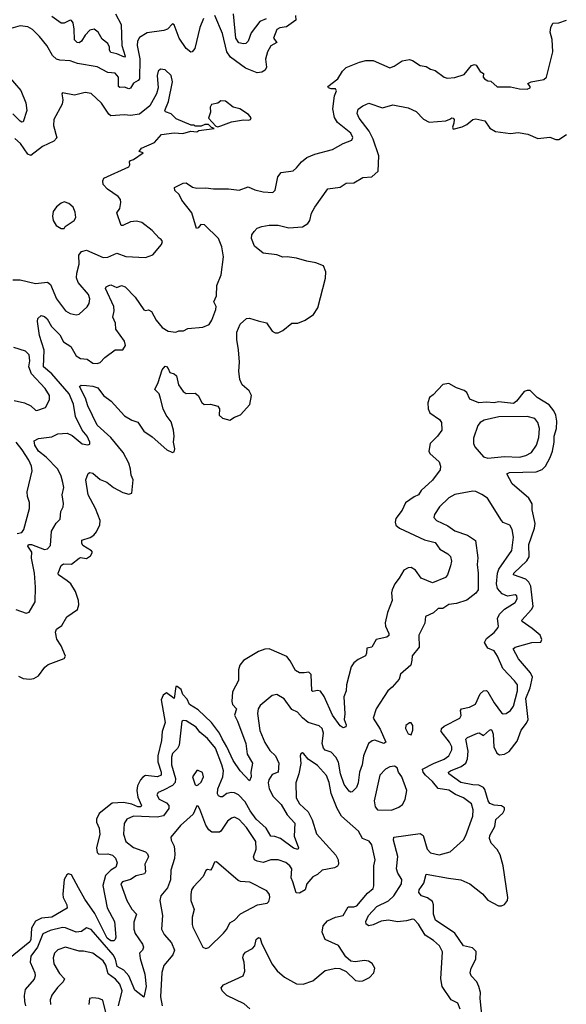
# Model space of a CAD drawing. Extents: x 2143765 to 2212931, y 878955 to 1017455.
# Tile 191 of 256: x 2172961 to 2176584, y 961696 to 968227. Entities that reach past the tile are written whole.
import ezdxf

# ---------------------------------------------------------------- set-up
doc = ezdxf.new("R2010")
doc.units = 0

msp = doc.modelspace()

# ---------------------------------------------------------------- linework, layer by layer
at = {"layer": '0CON20XD'}
for points in [[(2174180.4, 968235), (2174154.7, 968175), (2174122.9, 968035), (2174105, 968014), (2174095, 968012), (2174065, 968035.7), (2174018.8, 968105), (2173985, 968192.5), (2173975, 968200), (2173940, 968165), (2173915.6, 968154.4), (2173805, 968139.4), (2173755, 968110), (2173742.9, 968085), (2173740.4, 968055), (2173756.8, 967966.8), (2173755.3, 967835), (2173747.3, 967822.7), (2173715, 967806.7), (2173695, 967773.3), (2173685, 967769.1), (2173655, 967779.7), (2173625, 967777.5), (2173616.7, 967785), (2173615.3, 967845), (2173595, 967871.5), (2173545, 967876.1), (2173475, 967913.8), (2173345, 967936.2), (2173295, 967954.6), (2173227.8, 967957.8), (2173205.4, 967965.4), (2173178.6, 967988.6), (2173140, 968055), (2173092.3, 968115), (2173045, 968162.3), (2173015, 968180.7), (2172965, 968185.9), (2172885.9, 968164.1)], [(2173595.4, 968265), (2173633.5, 968195), (2173639.1, 968055), (2173660.8, 967985), (2173655, 967979.2), (2173605, 968001), (2173565, 968009.7), (2173556.1, 968025), (2173555.6, 968044.4), (2173545, 968069.6), (2173507.8, 968097.8), (2173480.8, 968145), (2173455.8, 968165), (2173425, 968157.9), (2173395.3, 968125), (2173371.8, 968085), (2173355.3, 968074.7), (2173341.2, 968075), (2173324.3, 968094.3), (2173322.7, 968165), (2173315.5, 968205.5), (2173305, 968220.9), (2173295, 968224.5), (2173255, 968204.5), (2173235, 968204.5), (2173175, 968248.2)], [(2173905.4, 966185.4), (2173945, 966160.8), (2173995, 966154), (2174015, 966163.3), (2174045.8, 966164.2), (2174075, 966178), (2174175, 966188), (2174216.2, 966205), (2174235.6, 966234.4), (2174260.9, 966305), (2174262.5, 966325), (2174248.1, 966355), (2174266, 966395), (2174268, 966465), (2174297.1, 966535), (2174311.4, 966655), (2174300.7, 966720.7), (2174278.9, 966775), (2174185, 966865.4), (2174162.2, 966867.8), (2174145, 966846), (2174133.1, 966843.1), (2174101.5, 966945), (2174035, 967030), (2174017.9, 967067.9), (2173990, 967095), (2173987.5, 967115), (2174045, 967142.9), (2174065, 967145.8), (2174106.6, 967116.6), (2174135, 967109.4), (2174195, 967112.9), (2174245, 967105.5), (2174345, 967104.4), (2174415, 967097.1), (2174475, 967118), (2174518.6, 967098.6), (2174574.4, 967084.4), (2174638.8, 967081.2), (2174653.9, 967096.1), (2174672.5, 967185), (2174695, 967213.8), (2174773.3, 967225), (2174796.4, 967243.6), (2174828, 967285), (2174865, 967312.9), (2174917.5, 967335), (2175035, 967365.5), (2175104.7, 967405.3), (2175161.7, 967428.3), (2175169.4, 967445), (2175156.7, 967475), (2175068.5, 967545), (2175048.4, 967578.4), (2175037, 967635), (2175048.8, 967721.2), (2175061.5, 967755), (2175055, 967767.5), (2175025, 967769.2), (2175008.6, 967775), (2175004.6, 967785), (2175069.5, 967835), (2175100.6, 967885), (2175125, 967910), (2175213.9, 967946.1), (2175255, 967957.5), (2175304.5, 967955.5), (2175415, 967908), (2175442.1, 967917.9), (2175495.7, 967954.3), (2175545, 967962), (2175565, 967956), (2175615, 967922.5), (2175655.8, 967915.8), (2175685, 967898), (2175715, 967891.2), (2175775, 967845.6), (2175795, 967840), (2175845, 967842.9), (2175906.5, 967863.5), (2175955, 967923.3), (2175975, 967930), (2175986.7, 967925), (2176013.6, 967883.6), (2176035, 967870), (2176032.5, 967845), (2176042.5, 967835), (2176065, 967822), (2176085, 967820), (2176125, 967780.8), (2176215, 967782.5), (2176275, 967768.9), (2176325, 967766.9), (2176344, 967776), (2176344.2, 967785), (2176329.2, 967805), (2176352, 967815), (2176435, 967831), (2176453.5, 967845), (2176494.1, 968014.1), (2176490.8, 968095), (2176477.1, 968145), (2176482.5, 968175), (2176495.7, 968204.3), (2176534.1, 968205.9), (2176585, 968224.3)], [(2174789.2, 968255), (2174792.2, 968225), (2174730.5, 968179.5), (2174685, 968173.6), (2174665, 968162.9), (2174643.9, 968105), (2174665.4, 968075), (2174626.6, 968053.4), (2174603.5, 968015), (2174590, 967965), (2174597.3, 967912.7), (2174587.1, 967892.9), (2174565, 967880), (2174535, 967875.6), (2174457.1, 967905), (2174357.6, 967977.6), (2174333.2, 968013.3), (2174304.5, 968135.5), (2174254.4, 968255)], [(2174595, 968233.5), (2174553.8, 968215), (2174495, 968140.6), (2174475, 968084.6), (2174460.1, 968069.9), (2174443.6, 968066.4), (2174413.9, 968073.9), (2174393.9, 968105), (2174378.8, 968265)], [(2173542.3, 967102.3), (2173514.3, 967135), (2173511.2, 967158.8), (2173518, 967175), (2173685, 967251.2), (2173692, 967265), (2173688.8, 967285), (2173695, 967293.3), (2173715, 967298.8), (2173780, 967345), (2173753, 967353), (2173767.5, 967375), (2173855, 967412.5), (2173900, 967465), (2173985, 967477.5), (2174043, 967473), (2174095, 967487.5), (2174135, 967482.5), (2174148.3, 967491.7), (2174250, 967505), (2174231.7, 967511.7), (2174211.7, 967531.7), (2174188.3, 967531.7), (2174165, 967520), (2174125, 967520), (2174117, 967527), (2174098.3, 967528.3), (2173999.3, 967569.3), (2173965, 967603.3), (2173926.7, 967616.7), (2173922.5, 967625), (2173947.5, 967685), (2173972.9, 967815), (2173965, 967856.7), (2173925, 967894.2), (2173895, 967898), (2173878, 967885), (2173873.4, 967856.6), (2173879.4, 967775), (2173867.5, 967735), (2173824.4, 967655.6), (2173755, 967600.8), (2173695, 967591.9), (2173655, 967596.5), (2173565, 967589.2), (2173550.9, 967600.9), (2173503.9, 967673.9), (2173435, 967737.1), (2173395, 967744.6), (2173325, 967727.5), (2173245, 967742.5), (2173240, 967735), (2173246.9, 967695), (2173243.4, 967666.6), (2173188.1, 967565), (2173185.6, 967525), (2173207, 967443), (2173187.5, 967422.5), (2173111.4, 967385), (2173035, 967326.2), (2173015, 967335.5), (2172966.9, 967406.9), (2172929, 967439)], [(2172884.7, 967855), (2172968.3, 967758.3), (2173001.2, 967675), (2173008.7, 967625), (2172985, 967550), (2172975, 967547.1), (2172965, 967553.3), (2172915, 967601.6)], [(2172953.4, 963873.4), (2172985, 963858), (2173027.3, 963852.7), (2173055, 963858), (2173085, 963874.3), (2173126.9, 963933.1), (2173149.1, 963950.9), (2173255, 963990), (2173264, 964005), (2173236.8, 964075), (2173208.1, 964118.1), (2173197.9, 964165), (2173206.1, 964183.9), (2173240.7, 964209.3), (2173273.7, 964266.3), (2173344, 964315), (2173353.2, 964346.8), (2173350.9, 964375), (2173330.8, 964435), (2173299.3, 964485), (2173275, 964505.4), (2173219.2, 964545), (2173215.8, 964555), (2173235, 964606), (2173252.4, 964617.6), (2173305, 964616.2), (2173355, 964656.2), (2173365, 964659.6), (2173405, 964652.2), (2173429.7, 964670.3), (2173444, 964695), (2173438, 964705), (2173379.5, 964739.5), (2173372.5, 964755), (2173373.3, 964775), (2173428, 964792), (2173452.4, 964807.6), (2173470.2, 964829.8), (2173493, 964877), (2173494.6, 964905), (2173464.6, 964985), (2173415.5, 965075), (2173400, 965175), (2173415, 965216.7), (2173425, 965222.9), (2173445, 965218.2), (2173495, 965178.2), (2173539.1, 965159.1), (2173583.1, 965125), (2173645, 965091.1), (2173685, 965080), (2173705, 965086.7), (2173713.3, 965175), (2173699.4, 965205), (2173696.5, 965245), (2173683.6, 965285), (2173647.1, 965357.1), (2173565.1, 965455.1), (2173475, 965537.3), (2173411.8, 965665), (2173397.2, 965717.2), (2173358, 965795), (2173368.1, 965801.9), (2173405, 965801.8), (2173445, 965796.9), (2173478.9, 965785), (2173517.5, 965735), (2173566.8, 965696.8), (2173655, 965598.5), (2173705, 965570), (2173745, 965557.5), (2173785, 965498.6), (2173839.5, 965459.5), (2173936.7, 965375), (2173975, 965356.7), (2173985, 965360), (2173989.2, 965380.8), (2173980, 965425), (2173985.6, 965465), (2173981.5, 965505), (2173965, 965560), (2173932.9, 965602.9), (2173912, 965645), (2173895.3, 965715), (2173885.3, 965745.3), (2173856, 965775), (2173878.5, 965821.5), (2173905.6, 965905), (2173925, 965930), (2173935, 965927.5), (2173944.5, 965914.5), (2173956.5, 965886.5), (2173985, 965878.5), (2174001.5, 965865), (2174013.5, 965805), (2174045, 965760.8), (2174065, 965748.6), (2174125, 965750), (2174144.1, 965734.1), (2174167.7, 965687.7), (2174184.2, 965674.2), (2174225, 965676.2), (2174274.4, 965664.4), (2174285.7, 965645), (2174283.8, 965605), (2174305, 965583.8), (2174355, 965570), (2174385, 965590.6), (2174425, 965605.5), (2174485.6, 965675), (2174496.9, 965735), (2174482.5, 965765), (2174435, 965806.2), (2174419.7, 965839.7), (2174414.3, 965895), (2174418.1, 965955), (2174412.4, 966037.6), (2174399.3, 966105), (2174399.6, 966155), (2174423.1, 966206.9), (2174465, 966244.3), (2174485, 966247.1), (2174540.7, 966230.7), (2174596.2, 966216.2), (2174635, 966161.9), (2174655, 966151.1), (2174675, 966149.4), (2174704.2, 966165), (2174765, 966214.4), (2174805, 966213.1), (2174854, 966235), (2174907.6, 966272.4), (2174936.9, 966315), (2174987, 966513), (2174989.2, 966555), (2174974.2, 966594.2), (2174924.5, 966614.5), (2174864.6, 966624.6), (2174795, 966645.4), (2174735, 966653.6), (2174705, 966651.2), (2174665, 966668.2), (2174575, 966677.7), (2174516.9, 966725), (2174498, 966775), (2174499.5, 966800.5), (2174515, 966823.3), (2174535, 966843.8), (2174565, 966855.6), (2174615, 966864.4), (2174675, 966864.4), (2174745, 966847.5), (2174835, 966853.3), (2174871.4, 966875), (2174883.3, 966895), (2174895.4, 966944.6), (2174916.3, 966983.7), (2175003.8, 967105), (2175085, 967117.1), (2175125, 967142), (2175175, 967146), (2175235, 967180.8), (2175295, 967183.8), (2175338.2, 967221.8), (2175341.3, 967325), (2175303.6, 967435), (2175277.5, 967487.5), (2175212.1, 967575), (2175198.5, 967605), (2175205, 967633.3), (2175235, 967656.2), (2175275, 967674), (2175365, 967642), (2175435, 967662.5), (2175535, 967641.4), (2175589.3, 967619.2), (2175638.3, 967568.3), (2175675, 967547.8), (2175785, 967555.6), (2175812.4, 967567.6), (2175825, 967576.2), (2175835, 967574.4), (2175840.8, 967565), (2175839.6, 967540.4), (2175828.8, 967515), (2175835, 967500), (2175895, 967515.8), (2175925, 967531.9), (2175965, 967565.6), (2175985, 967568.6), (2176045, 967555.8), (2176077.4, 967507.4), (2176115, 967485.5), (2176215, 967471.9), (2176265, 967478.1), (2176328.2, 967468.2), (2176395, 967440), (2176475, 967448.8), (2176515, 967432.2), (2176535, 967431.9), (2176584.5, 967465.5)], [(2174275, 967517.5), (2174295, 967523.8), (2174365, 967550), (2174445, 967563.3), (2174479.3, 967560.7), (2174490, 967565), (2174496.4, 967576.4), (2174478.3, 967598.3), (2174420, 967635), (2174375, 967646.2), (2174325, 967686.2), (2174295, 967690), (2174275, 967672.5), (2174233.3, 967665), (2174223.9, 967646.1), (2174225.9, 967614.1), (2174212.5, 967575), (2174261.7, 967521.7), (2174275, 967517.5)], [(2172915, 966502.5), (2172965, 966502.5), (2173065, 966476.6), (2173145, 966485.9), (2173165, 966470.5), (2173205.3, 966375.3), (2173265, 966295.8), (2173295, 966278.8), (2173335, 966270), (2173355, 966273.8), (2173408.3, 966321.7), (2173420.8, 966345), (2173425.6, 966375), (2173416.4, 966405), (2173348.6, 966485), (2173338.7, 966515), (2173339.8, 966545), (2173355.9, 966605), (2173353.8, 966665), (2173371.5, 966688.5), (2173405, 966698.2), (2173515, 966648.9), (2173545, 966652.9), (2173605, 966679.2), (2173665.7, 966655.7), (2173795, 966650.6), (2173843, 966667), (2173901.2, 966735), (2173906.7, 966756.7), (2173899.3, 966769.3), (2173885, 966777.5), (2173838.3, 966828.3), (2173771.7, 966881.7), (2173735, 966890), (2173695.7, 966885.7), (2173645, 966861.4), (2173632.9, 966862.9), (2173605.6, 966945), (2173625.6, 966975), (2173632.2, 967015), (2173629.4, 967035), (2173614, 967055), (2173542.3, 967102.3)], [(2173235, 966842), (2173255, 966842.5), (2173263.6, 966856.4), (2173321.2, 966895), (2173332.5, 966915), (2173329.7, 966949.7), (2173315, 966983.3), (2173287, 967007), (2173255, 967018.8), (2173235, 967011.2), (2173205, 966986.7), (2173184, 966955), (2173177.5, 966925), (2173182.9, 966895), (2173202.8, 966862.8), (2173235, 966842)], [(2172935, 964314.4), (2173005, 964291.2), (2173025, 964296.2), (2173062.9, 964365), (2173066.2, 964463.8), (2173058.7, 964555), (2173038.9, 964655), (2173041.8, 964695), (2173014.2, 964735.8), (2173019.2, 964745), (2173039.2, 964745), (2173126.4, 964713.6), (2173145, 964717.8), (2173165, 964738.8), (2173171.1, 964835), (2173203.4, 964886.6), (2173230, 964915), (2173234.3, 964965), (2173248.6, 964995), (2173251.2, 965018.8), (2173242.5, 965075), (2173254.3, 965125), (2173247, 965157), (2173235, 965200), (2173212.9, 965245), (2173136.1, 965326.1), (2173085, 965365.5), (2173060.4, 965405), (2173057, 965433), (2173085, 965448.9), (2173175, 965460), (2173215, 965480.9), (2173275, 965483.9), (2173308.2, 965468.2), (2173375, 965414.6), (2173412.5, 965407.5), (2173425, 965412.5), (2173426, 965424), (2173407.5, 965465), (2173375.5, 965505), (2173331.6, 965595), (2173317.1, 965677.1), (2173289.3, 965745), (2173175, 965877.6), (2173118.7, 965925), (2173123.9, 966035), (2173092.6, 966132.6), (2173078.6, 966225), (2173082, 966245), (2173102.5, 966265), (2173125, 966258.8), (2173142.4, 966242.4), (2173172, 966192), (2173227.7, 966137.7), (2173251.1, 966091.1), (2173299, 966059), (2173335, 965996.5), (2173365, 965980.4), (2173408, 965975), (2173445, 965949.5), (2173474.2, 965945.8), (2173495, 965953.3), (2173525, 965986.2), (2173595, 966036.7), (2173645, 966036.7), (2173661.4, 966065), (2173655.5, 966095), (2173598.5, 966175), (2173596, 966215), (2173579.2, 966255), (2173586.8, 966295), (2173584.7, 966324.7), (2173530.8, 966445), (2173533.8, 966455), (2173551.2, 966465), (2173565, 966467.5), (2173605, 966451.5), (2173635, 966463.1), (2173660, 966455), (2173727, 966387), (2173785, 966302), (2173795, 966297.5), (2173815, 966302.2), (2173835, 966291.9), (2173865.6, 966235), (2173905.4, 966185.4)], [(2172925, 965702), (2172993.3, 965685), (2173035, 965666.4), (2173065, 965637.1), (2173075.8, 965635.8), (2173132, 965655), (2173158.1, 965705), (2173158.9, 965735), (2173130.4, 965780.4), (2173038.4, 965878.4), (2173022.6, 965925), (2173028.8, 965965), (2173024.5, 966005), (2172998.7, 966028.7), (2172922.8, 966052.8)], [(2176025.9, 961605.9), (2176013.2, 961735), (2176014.7, 961775), (2176005.3, 961815), (2175991.8, 961845), (2175953.1, 961885), (2175947.5, 961905), (2175953.8, 961935), (2175984.6, 961995), (2175985.7, 962045.7), (2175961.7, 962071.7), (2175903.5, 962083.5), (2175845, 962168.7), (2175717.3, 962255), (2175703.1, 962295), (2175703.8, 962355), (2175697.2, 962377.2), (2175665, 962403.2), (2175625.4, 962415.4), (2175607.3, 962437.3), (2175609.4, 962455), (2175640.3, 962499.7), (2175655, 962558.8), (2175803.9, 962533.9), (2175885, 962520.9), (2175945, 962494.5), (2176028.5, 962428.5), (2176065, 962387.1), (2176135, 962349.6), (2176155, 962349.1), (2176175, 962358.1), (2176194.4, 962385), (2176197.7, 962405), (2176165.2, 962615), (2176145, 962687.5), (2176125, 962723.5), (2176085.2, 962765.2), (2176074.7, 962795), (2176076.7, 962815), (2176109.6, 962875), (2176118.1, 962921.9), (2176162.9, 962965), (2176175.6, 962985), (2176175, 963000), (2176155, 963013.1), (2176105, 963017.8), (2176077.2, 963027.2), (2176066.6, 963045), (2176045, 963120.4), (2176034.5, 963134.5), (2176005, 963149), (2175965, 963151.3), (2175885, 963168.5), (2175805.6, 963225), (2175803.3, 963235), (2175815.8, 963244.2), (2175887.2, 963272.8), (2175917.8, 963295), (2175929.6, 963325), (2175933.3, 963375), (2175918.9, 963455), (2175928.9, 963465), (2175995, 963495.5), (2176006.1, 963496.1), (2176035, 963478.1), (2176075, 963514.3), (2176085, 963519.2), (2176090, 963515), (2176098.7, 963488.7), (2176102.9, 963405), (2176122.9, 963362.9), (2176141.5, 963351.5), (2176175, 963354.7), (2176205, 963373.7), (2176258.6, 963441.4), (2176284.7, 963515), (2176319.8, 963560.2), (2176330.9, 963585), (2176316.5, 963725), (2176344.3, 963795), (2176359.8, 963865), (2176346.5, 963895), (2176267.1, 963987.1), (2176232.5, 964055), (2176245.2, 964064.8), (2176355, 964095.4), (2176415, 964098), (2176422.9, 964115), (2176410, 964145), (2176358.8, 964188.8), (2176291.2, 964235), (2176290, 964245), (2176352.9, 964315), (2176364.2, 964335), (2176349.7, 964469.7), (2176335.8, 964495.8), (2176315, 964516.9), (2176233.6, 964545), (2176235.4, 964555), (2176322.5, 964637.5), (2176338.4, 964665), (2176335.8, 964745), (2176372.7, 964855), (2176377.2, 964885), (2176357.5, 964975), (2176357.1, 965015), (2176335, 965054.5), (2176225, 965147.8), (2176190, 965215), (2176206.9, 965223.1), (2176385, 965228), (2176425, 965244), (2176445.2, 965264.8), (2176477.7, 965322.3), (2176491.9, 965365), (2176503.2, 965425), (2176503.8, 965465), (2176518.8, 965515), (2176520.5, 965565), (2176514.7, 965605), (2176502.2, 965632.2), (2176471.5, 965671.5), (2176390.8, 965720.8), (2176345, 965766.7), (2176325, 965768.5), (2176305, 965760.5), (2176255, 965696), (2176235, 965681.8), (2176135, 965693), (2176105, 965684.7), (2176055, 965690.2), (2176005, 965686.4), (2175945, 965709.1), (2175925, 965753.5), (2175907.4, 965767.4), (2175856.1, 965786.1), (2175805, 965814.6), (2175765, 965806.9), (2175701.3, 965738.7), (2175678.3, 965721.7), (2175666.9, 965685), (2175667.8, 965645), (2175679.4, 965619.4), (2175744.2, 965575), (2175756.5, 965555), (2175758.5, 965505), (2175730.5, 965465), (2175682.3, 965415), (2175672.3, 965365), (2175680.6, 965350.6), (2175741.1, 965295), (2175750.5, 965265), (2175748.1, 965241.9), (2175698.1, 965171.9), (2175622.5, 965105), (2175605.3, 965074.7), (2175575, 965063.3), (2175518.2, 965021.8), (2175495.3, 964974.7), (2175455, 964918), (2175449.5, 964895), (2175454.4, 964875), (2175479.2, 964855), (2175645, 964778.1), (2175715, 964759.6), (2175745, 964714.5), (2175799.4, 964685), (2175816.6, 964666.6), (2175822.5, 964635), (2175816.5, 964605), (2175796.7, 964545), (2175782.6, 964527.4), (2175697.6, 964492.4), (2175622.4, 964522.4), (2175584.4, 964575), (2175555, 964592.7), (2175535, 964590.4), (2175507.5, 964575), (2175477.3, 964522.7)], [(2176065, 965319.2), (2176175, 965330.5), (2176275, 965324.7), (2176315, 965335.4), (2176353.2, 965356.8), (2176386.7, 965405), (2176403.1, 965455), (2176407.5, 965515), (2176396.5, 965555), (2176375, 965581.1), (2176325, 965596.2), (2176137.7, 965592.3), (2176039.5, 965570.5), (2176014.2, 965555), (2175997.5, 965535), (2175968.3, 965451.7), (2175968.6, 965415), (2175977.5, 965395), (2176035, 965328), (2176065, 965319.2)], [(2172945, 964820), (2172974.6, 964825.4), (2172987.5, 964845), (2173026.7, 964985), (2173026.9, 965025), (2173012.5, 965065), (2173009.6, 965095), (2173044.1, 965235), (2173039.4, 965265), (2173022.7, 965305), (2172978.5, 965375), (2172937.6, 965425)], [(2175965, 965098.8), (2175845, 965078.1), (2175805, 965056.7), (2175743.3, 964995), (2175710, 964945), (2175705.9, 964925.9), (2175723.8, 964905), (2175798.9, 964868.9), (2175846.1, 964836.1), (2175928.7, 964808.7), (2175982.5, 964772.5), (2175998.1, 964658.1), (2175993.9, 964613.9), (2176000.9, 964555), (2175999.2, 964445), (2175985, 964422.5), (2175925, 964376.7), (2175856.2, 964353.8), (2175805, 964348.9), (2175765, 964321.9), (2175735, 964322), (2175705, 964292.9), (2175650.5, 964269.5), (2175646.5, 964225), (2175605.8, 964145), (2175608.9, 964065), (2175563, 964007), (2175560.3, 963979.7), (2175554.5, 963945), (2175485.8, 963885), (2175476.6, 963853.4), (2175430.9, 963799.1), (2175400.8, 963775), (2175324.4, 963655), (2175303.5, 963595), (2175350.1, 963520.1), (2175387.6, 963435), (2175373.7, 963426.3), (2175315, 963448.9), (2175296.4, 963443.6), (2175273.5, 963425), (2175240, 963345), (2175232, 963285), (2175214.3, 963235.8), (2175203.8, 963166.2), (2175192.5, 963135), (2175165, 963106.2), (2175155, 963103.3), (2175145, 963110), (2175112.2, 963155), (2175088.4, 963225), (2175073.2, 963303.2), (2175056.2, 963336.2), (2175025, 963368.4), (2174985, 963381.2), (2174974.1, 963395), (2174966.5, 963425), (2174974.7, 963495), (2174965, 963525.7), (2174945, 963542.9), (2174874.2, 963565.8), (2174835, 963596.5), (2174802.9, 963632.9), (2174765, 963652.3), (2174715, 963722.2), (2174665, 963751.4), (2174634.5, 963745.5), (2174555, 963678.1), (2174541.8, 963655), (2174537.9, 963625), (2174551.9, 963511.9), (2174585, 963433.3), (2174619.1, 963379.1), (2174657.5, 963345), (2174678.9, 963295), (2174674.2, 963235), (2174635, 963219.4), (2174612.9, 963185), (2174608.8, 963165), (2174615.4, 963125), (2174640.8, 963075), (2174695, 963020.4), (2174733.1, 962953.1), (2174785, 962897.1), (2174781.4, 962811.4), (2174810, 962735), (2174805, 962724), (2174775, 962732.7), (2174689.4, 962795), (2174651.8, 962808.2), (2174625, 962812.5), (2174595.5, 962865), (2174529.3, 962925), (2174488.7, 962978.7), (2174455, 963039.1), (2174411.5, 963085), (2174385, 963098.7), (2174365, 963100.4), (2174335, 963095.4), (2174305, 963072.9), (2174291.4, 963071.4), (2174278.2, 963078.2), (2174273.1, 963093.1), (2174275.2, 963125), (2174307.5, 963205), (2174311, 963245), (2174301.8, 963285), (2174258.4, 963395), (2174205, 963459.6), (2174155, 963501.5), (2174131.8, 963535), (2174065, 963576.7), (2174045, 963578.9), (2174035, 963573.8), (2174017.5, 963415), (2174006.7, 963393.3), (2173975, 963359.4), (2173966.9, 963335), (2173968.1, 963285), (2173992.8, 963195), (2173992.4, 963167.6), (2173975, 963148.1), (2173914.1, 963115.9), (2173878.5, 963101.5), (2173870, 963085), (2173885, 963056.9), (2173935, 963031.9), (2173949.3, 963015), (2173949.3, 962995), (2173915, 962946.2), (2173872.5, 962937.5), (2173715, 962944.7), (2173671.4, 962925), (2173654.6, 962895), (2173650, 962825), (2173665.3, 962775.3), (2173715.7, 962735.7), (2173795, 962707.3), (2173808.5, 962695), (2173815.5, 962675), (2173790.9, 962625), (2173794.5, 962575), (2173788.5, 962561.5), (2173732.5, 962547.5), (2173695, 962523.2), (2173642.1, 962507.9), (2173630.9, 962495), (2173671.1, 962385), (2173705, 962327.5), (2173736.2, 962295), (2173718.3, 962241.7), (2173716.8, 962195), (2173726.9, 962165), (2173775.9, 962095.9), (2173781.5, 962075), (2173775, 962056), (2173754.2, 962035), (2173759.2, 961999.2), (2173791, 961895), (2173800, 961815), (2173785, 961744), (2173725, 961788.9), (2173685.1, 961885.1), (2173652, 961922), (2173607.9, 961947.9), (2173597, 961995), (2173581.3, 962025), (2173435, 962191.8), (2173405, 962204.2), (2173371.8, 962178.2), (2173335.3, 962174.7), (2173265, 962203.4), (2173245.3, 962205.3), (2173164, 962185), (2173115, 962162.5), (2173078.7, 962075), (2173034.1, 962015), (2173030.3, 961975), (2173061.6, 961905), (2173064.6, 961885), (2173056, 961864), (2172997.8, 961795), (2172990.4, 961755), (2172992, 961715), (2173000.4, 961685)], [(2175881.4, 961665), (2175865, 961703.3), (2175821.2, 961725), (2175762.2, 961815), (2175752.7, 961865), (2175763.6, 962045), (2175743.3, 962085), (2175705, 962119.5), (2175648.5, 962155), (2175605, 962228.6), (2175575, 962258.1), (2175565, 962261.1), (2175525, 962249.6), (2175465, 962243.8), (2175405, 962253.6), (2175357.7, 962247.7), (2175305, 962223.9), (2175275, 962217.5), (2175258.6, 962228.6), (2175255.6, 962245), (2175273.3, 962285), (2175328.8, 962345), (2175405, 962383.4), (2175441.6, 962415), (2175491.6, 962495), (2175494.6, 962525), (2175468.5, 962565), (2175458.8, 962595), (2175467.6, 962677.6), (2175439.1, 962785), (2175440, 962805), (2175615, 962829.2), (2175635.8, 962815), (2175662.9, 962725), (2175685, 962700), (2175741.7, 962688.3), (2175815, 962708), (2175902.6, 962787.4), (2175918.6, 962815), (2175964, 962945), (2175966.2, 962985), (2175955.5, 963025), (2175902.2, 963065), (2175848.7, 963088.7), (2175805, 963117.5), (2175735, 963128.2), (2175696.2, 963175), (2175650.7, 963215), (2175634.6, 963235), (2175631.2, 963255), (2175705, 963293.9), (2175775, 963321.2), (2175805.5, 963345), (2175824.5, 963385), (2175824.6, 963405), (2175810, 963435), (2175754.7, 963504.7), (2175756.9, 963525), (2175775, 963541.1), (2175878, 963595), (2175887.4, 963612.6), (2175883.6, 963645), (2175889.5, 963655), (2175943.5, 963666.5), (2175982.1, 963687.9), (2176012.6, 963755), (2176035, 963775.2), (2176055, 963777.9), (2176065, 963769.1), (2176105.3, 963695), (2176155, 963628.9), (2176165, 963623.1), (2176185, 963624.4), (2176215, 963644.4), (2176235.2, 963674.8), (2176259.8, 963775), (2176261.1, 963815), (2176241.6, 963841.6), (2176163.1, 963923.1), (2176128.5, 964005), (2176105, 964041.5), (2176065, 964057.5), (2176041.8, 964095), (2176055, 964122.2), (2176105, 964161.4), (2176132, 964195), (2176135.7, 964205), (2176129.2, 964255), (2176142, 964285), (2176173.8, 964316.2), (2176245, 964361.4), (2176258.5, 964385), (2176256.9, 964405), (2176245, 964412.5), (2176195, 964402.9), (2176158.5, 964418.5), (2176127.5, 964455), (2176120.5, 964485), (2176128.8, 964555), (2176137.7, 964582.3), (2176223.3, 964706.7), (2176233.8, 964795), (2176225.6, 964845), (2176209.2, 964875), (2176165, 964893.1), (2176155, 964904.2), (2176062.7, 965052.7), (2176025, 965078), (2175985, 965096.7), (2175965, 965098.8)], [(2175477.3, 964522.7), (2175447.9, 964485), (2175430, 964445), (2175424.6, 964425), (2175430, 964375), (2175399.6, 964295), (2175383.8, 964226.2), (2175385, 964203.3), (2175408, 964155), (2175407.8, 964142.2), (2175395, 964131.4), (2175324.3, 964115), (2175295.4, 964064.6), (2175262.5, 964057.5), (2175260.9, 964025), (2175252.8, 964007.2), (2175205, 963984.3), (2175175, 963960.6), (2175157.8, 963935), (2175126.4, 963815), (2175124.6, 963775), (2175109.6, 963735), (2175116.2, 963623.8), (2175112.5, 963585), (2175125, 963550), (2175123, 963537), (2175105, 963530), (2175085, 963543.8), (2175035, 963614.4), (2174978.2, 963738.2), (2174955, 963773.3), (2174935, 963777.9), (2174905, 963770), (2174898, 963775), (2174893.9, 963883.9), (2174878.3, 963898.3), (2174845.8, 963895.8), (2174815, 963895.7), (2174790.2, 963910.2), (2174754.4, 963975), (2174732.2, 964002.2), (2174615, 964053.5), (2174585, 964052.2), (2174545, 964036.9), (2174445, 963975.6), (2174420, 963945), (2174411.9, 963915), (2174410.8, 963845), (2174372, 963768), (2174367.3, 963705), (2174372.5, 963685), (2174397.1, 963655), (2174383.8, 963615), (2174404.2, 963575), (2174459.3, 963425), (2174468.8, 963355), (2174503.6, 963295), (2174492.5, 963235), (2174495.4, 963205), (2174485, 963177.5), (2174421.9, 963245), (2174375, 963313.1), (2174334.8, 963405), (2174303.8, 963456.2), (2174285.4, 963495.4), (2174233, 963565), (2174145, 963648.9), (2174086.5, 963685), (2174070.1, 963720.1), (2174042.2, 963752.2), (2174030.4, 963785), (2174005, 963804.4), (2173995, 963804.2), (2173985.7, 963725), (2173935, 963761.2), (2173912.8, 963747.2), (2173898.8, 963715), (2173924.3, 963565), (2173904.7, 963505), (2173900.4, 963445), (2173875.9, 963345), (2173877.4, 963305), (2173898.4, 963235), (2173898.8, 963215), (2173875.2, 963204.8), (2173795, 963214.4), (2173776.5, 963203.5), (2173762, 963185), (2173742, 963145), (2173738.4, 963115), (2173745, 963070), (2173769.1, 963015), (2173763.6, 963006.4), (2173745, 963006.7), (2173705, 963024.6), (2173649.2, 963035), (2173575, 963029.3), (2173487.7, 962962.3), (2173470, 962925), (2173471.1, 962905), (2173487.5, 962865), (2173491.5, 962825), (2173470.7, 962735), (2173473.8, 962703.8), (2173485, 962692.1), (2173545, 962693.8), (2173575.6, 962685.6), (2173595.6, 962665), (2173606.9, 962635), (2173597.5, 962605), (2173565, 962586.6), (2173529.4, 962550.6), (2173512.1, 962485), (2173540.4, 962335), (2173589.6, 962245), (2173597.6, 962142.4), (2173594.2, 962125), (2173585, 962117.1), (2173565, 962117.2), (2173540.6, 962135), (2173458.6, 962298.6), (2173393.4, 962393.4), (2173351.2, 962468.8), (2173305, 962554.5), (2173285, 962560.8), (2173274.3, 962555.7), (2173255.8, 962524.2), (2173246.1, 962426.1), (2173250, 962405), (2173274.2, 962355), (2173275.3, 962334.7), (2173175, 962274.8), (2173105, 962267), (2173065, 962247), (2173038.6, 962201.4), (2173034.9, 962125.1), (2173028.9, 962111.1), (2172887.3, 961995)], [(2175555, 963482.5), (2175566.2, 963515), (2175566.7, 963545), (2175555, 963562.5), (2175545, 963563.3), (2175521.2, 963545), (2175518.8, 963525), (2175535, 963490), (2175555, 963482.5)], [(2174487, 961667), (2174449, 961699), (2174335, 961754.7), (2174303.3, 961785), (2174295.6, 961805), (2174312.5, 961825), (2174442.2, 961885), (2174452.3, 961915), (2174449.6, 961975), (2174440.9, 962005), (2174443.5, 962025), (2174457.5, 962042.5), (2174505, 962065.7), (2174518.9, 962085), (2174528.2, 962125), (2174545, 962139.1), (2174555, 962133.8), (2174563.1, 962105), (2174632.3, 961965), (2174668, 961918), (2174715.3, 961875.3), (2174795, 961832.9), (2174840.3, 961829.7), (2174905, 961852.2), (2174985, 961920), (2175056.1, 961936.1), (2175084.1, 961934.1), (2175125, 961913.8), (2175186.7, 961855), (2175215, 961849.2), (2175235, 961852.9), (2175278.8, 961875), (2175308, 961905), (2175314, 961935), (2175297.9, 961967.9), (2175273.2, 961983.2), (2175247.6, 961987.6), (2175185, 961978.5), (2175155, 961982), (2175122.1, 962012.1), (2175075, 962086.9), (2174985, 962127.1), (2174965.4, 962175), (2174973.2, 962216.7), (2175000.3, 962249.7), (2175055, 962273.2), (2175104.5, 962285.5), (2175137.9, 962342.1), (2175175, 962342.9), (2175195, 962350.4), (2175266.8, 962433.2), (2175303.1, 962465), (2175308.9, 962481.1), (2175308.9, 962615), (2175316.4, 962655), (2175294.6, 962754.6), (2175277.2, 962777.2), (2175234.3, 962795), (2175206, 962845), (2175093.1, 962943.1), (2175065.4, 962995), (2175025.3, 963095), (2175012.4, 963167.6), (2174995, 963214.4), (2174935, 963279.5), (2174872.9, 963322.9), (2174845, 963356.7), (2174835, 963363.3), (2174825, 963357.5), (2174820.8, 963345), (2174824.3, 963294.3), (2174811.6, 963225), (2174792.1, 963165), (2174793.6, 963065), (2174815, 963026.7), (2174873.4, 962973.4), (2174900.2, 962920.2), (2174927.7, 962827.7), (2175055.5, 962685), (2175071.1, 962655), (2175074.4, 962625), (2175068, 962612), (2175048.8, 962601.2), (2174965, 962585.5), (2174935, 962557.8), (2174905, 962542.5), (2174864.4, 962495.6), (2174852.7, 962455), (2174815, 962433.5), (2174794.6, 962434.6), (2174770.6, 962509.4), (2174760.6, 962535), (2174763.9, 962595), (2174751.8, 962615), (2174725, 962636), (2174674.7, 962654.7), (2174625, 962654.6), (2174575, 962637.5), (2174534.8, 962644.8), (2174517.9, 962655), (2174511.1, 962675), (2174529.2, 962725), (2174525.6, 962775.6), (2174465, 962867.9), (2174415, 962920.9), (2174385, 962937.1), (2174365, 962931.2), (2174338.2, 962911.8), (2174295, 962844.1), (2174285, 962838.4), (2174235, 962838.5), (2174215, 962853.8), (2174194.1, 962885), (2174155, 962990), (2174145, 963010), (2174135, 963013.3), (2174111.7, 962958.3), (2174026.9, 962883.1), (2173962, 962805), (2173964.3, 962785), (2173984.5, 962745), (2173989.6, 962695), (2173986.7, 962663.3), (2173962.5, 962585), (2173961.3, 962521.3), (2173941.7, 962468.3), (2173897.3, 962415), (2173890.8, 962385), (2173907.7, 962285), (2173901.5, 962195), (2173919.4, 962159.4), (2173967.3, 962105), (2173986.9, 962055), (2173975.9, 962024.1), (2173915.9, 961954.1), (2173902.3, 961907.7), (2173894.7, 961745), (2173906.4, 961685)], [(2175425, 962984.4), (2175475, 963004.2), (2175498.2, 963021.8), (2175515.6, 963055), (2175527.8, 963115), (2175493.5, 963205), (2175472.9, 963235), (2175462, 963265), (2175445, 963275.7), (2175415, 963271.4), (2175385, 963256.9), (2175348.5, 963215), (2175310.5, 963045), (2175317.1, 963005), (2175333.3, 962985), (2175425, 962984.4)], [(2174135, 963146.7), (2174145, 963151.2), (2174165, 963168.8), (2174178.6, 963205), (2174173, 963233), (2174145, 963248), (2174135, 963246), (2174106.9, 963205), (2174125, 963152.5), (2174135, 963146.7)], [(2174195, 962066.2), (2174215, 962072), (2174312.8, 962167.2), (2174334.3, 962195), (2174354.1, 962235.9), (2174385.6, 962255), (2174424.5, 962295.5), (2174536.7, 962355), (2174602.1, 962367.9), (2174611.7, 962378.3), (2174619.4, 962405), (2174617.5, 962425), (2174598.9, 962448.9), (2174486.4, 962506.4), (2174425, 962510.9), (2174408.2, 962518.2), (2174265, 962640.8), (2174252, 962638), (2174235, 962596), (2174225, 962585.8), (2174205, 962591.4), (2174195, 962584), (2174178.2, 962545), (2174112.5, 962475), (2174100, 962455), (2174094.5, 962425), (2174096.5, 962385), (2174117.8, 962325), (2174104.5, 962275), (2174103.3, 962225), (2174108.6, 962208.6), (2174175.9, 962075.9), (2174195, 962066.2)], [(2173616, 961685), (2173639.8, 961785), (2173625, 961829.5), (2173597, 961863), (2173548.3, 961898.3), (2173531.4, 961955), (2173514.7, 961985), (2173445, 962034.6), (2173385, 962047.9), (2173355, 962048.2), (2173265, 962076.2), (2173215, 962057.3), (2173192.7, 962035), (2173183.5, 962005), (2173188.1, 961965), (2173225, 961900.8), (2173259.2, 961865), (2173249.4, 961845), (2173212, 961808), (2173173.6, 961756.4), (2173163.2, 961725), (2173165.4, 961695.4)], [(2173531.6, 961641.6), (2173512.7, 961722.7), (2173485, 961734), (2173445, 961739.2), (2173423.8, 961735), (2173420, 961695)]]:
    msp.add_lwpolyline(points, dxfattribs=at)

doc.saveas('drawing.dxf')
